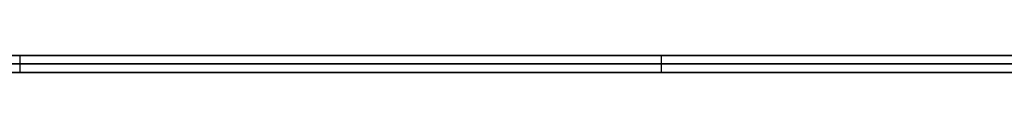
# Model space of a CAD drawing. Extents: x -3.09 to 3.09, y -0.36 to 1.94.
# Tile 132 of 168: x -0.329863 to -0.306835, y 1.8416 to 1.842. Entities that reach past the tile are written whole.
import ezdxf

# ---------------------------------------------------------------- set-up
doc = ezdxf.new("R2010")
doc.units = 0
doc.layers.get('0').update_dxf_attribs({"linetype": 'CONTINUOUS'})

# ---------------------------------------------------------------- blocks, each defined once
blk = doc.blocks.new('*U1')
at = {"extrusion": (0, 1, 0)}
for p, q in [((-3.01875, 1.842, 0.83), (3.01875, 1.842, 0.83)), ((3.01875, 1.842, -0.83), (-3.01875, 1.842, -0.83)), ((-2.92375, 1.842, -0.815), (2.92375, 1.842, -0.815)), ((2.92375, 1.842, 0.815), (-2.92375, 1.842, 0.815)), ((2.92375, 1.842, -0.7525), (-2.92375, 1.842, -0.7525)), ((-2.92375, 1.842, 0.7525), (2.92375, 1.842, 0.7525)), ((-2.45875, 1.842, -0.25), (-0.01875, 1.842, -0.25)), ((-0.01875, 1.842, 0.25), (-2.45875, 1.842, 0.25)), ((-0.298478, 1.842, -0.484704), (-0.33568, 1.842, -0.484704)), ((-2.45875, 1.8418, 0.25), (-0.01875, 1.8418, 0.25)), ((-0.01875, 1.8418, -0.25), (-2.45875, 1.8418, -0.25)), ((2.92375, 1.8416, -0.815), (-2.92375, 1.8416, -0.815)), ((-2.92375, 1.8416, 0.815), (2.92375, 1.8416, 0.815)), ((2.92375, 1.8416, -0.7525), (-2.92375, 1.8416, -0.7525)), ((-2.92375, 1.8416, 0.7525), (2.92375, 1.8416, 0.7525)), ((-0.33568, 1.8416, -0.484704), (-0.298478, 1.8416, -0.484704))]:
    blk.add_line(p, q, dxfattribs=at)
at = {"extrusion": (0, 0, -1)}
for p, q in [((-3.01875, 1.842, 0.83), (3.01875, 1.842, 0.83)), ((2.92375, 1.842, -0.7525), (-2.92375, 1.842, -0.7525)), ((2.92375, 1.842, 0.815), (-2.92375, 1.842, 0.815)), ((-0.01875, 1.842, 0.25), (-2.45875, 1.842, 0.25)), ((-0.298478, 1.842, -0.484704), (-0.33568, 1.842, -0.484704)), ((-2.45875, 1.8418, 0.25), (-0.01875, 1.8418, 0.25)), ((2.92375, 1.8416, -0.7525), (-2.92375, 1.8416, -0.7525)), ((-2.92375, 1.8416, 0.815), (2.92375, 1.8416, 0.815)), ((-0.33568, 1.8416, -0.484704), (-0.298478, 1.8416, -0.484704))]:
    blk.add_line(p, q, dxfattribs=at)
for p, q in [((3.01875, 1.842, -0.83), (-3.01875, 1.842, -0.83)), ((-2.92375, 1.842, 0.7525), (2.92375, 1.842, 0.7525)), ((-2.92375, 1.842, -0.815), (2.92375, 1.842, -0.815)), ((-2.45875, 1.842, -0.25), (-0.01875, 1.842, -0.25)), ((-0.329863, 1.842, -0.402492), (-0.329863, 1.8416, -0.402492)), ((-0.329863, 1.842, -0.402492), (-0.329863, 1.8416, -0.402492)), ((-0.314859, 1.842, -0.449645), (-0.314859, 1.8416, -0.449645)), ((-0.314859, 1.842, -0.449645), (-0.314859, 1.8416, -0.449645)), ((-0.01875, 1.8418, -0.25), (-2.45875, 1.8418, -0.25)), ((-2.92375, 1.8416, 0.7525), (2.92375, 1.8416, 0.7525)), ((2.92375, 1.8416, -0.815), (-2.92375, 1.8416, -0.815))]:
    blk.add_line(p, q)
for points in [[(-0.329936, 1.842, -0.53634), (-0.329463, 1.842, -0.536106), (-0.328993, 1.842, -0.535868), (-0.328526, 1.842, -0.535626), (-0.328062, 1.842, -0.535382), (-0.327602, 1.842, -0.535133), (-0.327145, 1.842, -0.534882), (-0.32669, 1.842, -0.534626), (-0.326239, 1.842, -0.534368), (-0.325791, 1.842, -0.534106), (-0.325347, 1.842, -0.533841), (-0.324905, 1.842, -0.533572), (-0.324467, 1.842, -0.5333), (-0.324031, 1.842, -0.533024), (-0.323599, 1.842, -0.532745), (-0.32317, 1.842, -0.532462), (-0.322744, 1.842, -0.532176), (-0.322322, 1.842, -0.531887), (-0.321902, 1.842, -0.531594), (-0.321486, 1.842, -0.531298), (-0.321073, 1.842, -0.530998), (-0.320663, 1.842, -0.530695), (-0.320256, 1.842, -0.530389), (-0.319852, 1.842, -0.530079), (-0.319451, 1.842, -0.529766), (-0.319054, 1.842, -0.529449), (-0.31866, 1.842, -0.529129), (-0.318269, 1.842, -0.528805), (-0.317881, 1.842, -0.528478), (-0.317497, 1.842, -0.528148), (-0.317116, 1.842, -0.527816), (-0.31674, 1.842, -0.52748), (-0.316367, 1.842, -0.527142), (-0.315999, 1.842, -0.526801), (-0.315634, 1.842, -0.526457), (-0.315272, 1.842, -0.526111), (-0.314915, 1.842, -0.525762), (-0.314562, 1.842, -0.525409), (-0.314212, 1.842, -0.525055), (-0.313866, 1.842, -0.524697), (-0.313524, 1.842, -0.524336), (-0.313186, 1.842, -0.523973), (-0.312851, 1.842, -0.523607), (-0.312521, 1.842, -0.523238), (-0.312194, 1.842, -0.522867), (-0.311871, 1.842, -0.522492), (-0.311552, 1.842, -0.522115), (-0.311237, 1.842, -0.521735), (-0.310926, 1.842, -0.521352), (-0.310618, 1.842, -0.520967), (-0.310314, 1.842, -0.520578), (-0.310014, 1.842, -0.520187), (-0.309718, 1.842, -0.519793), (-0.309426, 1.842, -0.519397), (-0.309138, 1.842, -0.518997), (-0.308853, 1.842, -0.518595), (-0.308572, 1.842, -0.51819), (-0.308295, 1.842, -0.517782), (-0.308022, 1.842, -0.517371), (-0.307753, 1.842, -0.516958), (-0.307487, 1.842, -0.516542), (-0.307226, 1.842, -0.516123), (-0.306968, 1.842, -0.515701), (-0.306714, 1.842, -0.515277)], [(-0.329936, 1.842, -0.53634), (-0.329463, 1.842, -0.536106), (-0.328993, 1.842, -0.535868), (-0.328526, 1.842, -0.535626), (-0.328062, 1.842, -0.535382), (-0.327602, 1.842, -0.535133), (-0.327145, 1.842, -0.534882), (-0.32669, 1.842, -0.534626), (-0.326239, 1.842, -0.534368), (-0.325791, 1.842, -0.534106), (-0.325347, 1.842, -0.533841), (-0.324905, 1.842, -0.533572), (-0.324467, 1.842, -0.5333), (-0.324031, 1.842, -0.533024), (-0.323599, 1.842, -0.532745), (-0.32317, 1.842, -0.532462), (-0.322744, 1.842, -0.532176), (-0.322322, 1.842, -0.531887), (-0.321902, 1.842, -0.531594), (-0.321486, 1.842, -0.531298), (-0.321073, 1.842, -0.530998), (-0.320663, 1.842, -0.530695), (-0.320256, 1.842, -0.530389), (-0.319852, 1.842, -0.530079), (-0.319451, 1.842, -0.529766), (-0.319054, 1.842, -0.529449), (-0.31866, 1.842, -0.529129), (-0.318269, 1.842, -0.528805), (-0.317881, 1.842, -0.528478), (-0.317497, 1.842, -0.528148), (-0.317116, 1.842, -0.527816), (-0.31674, 1.842, -0.52748), (-0.316367, 1.842, -0.527142), (-0.315999, 1.842, -0.526801), (-0.315634, 1.842, -0.526457), (-0.315272, 1.842, -0.526111), (-0.314915, 1.842, -0.525762), (-0.314562, 1.842, -0.525409), (-0.314212, 1.842, -0.525055), (-0.313866, 1.842, -0.524697), (-0.313524, 1.842, -0.524336), (-0.313186, 1.842, -0.523973), (-0.312851, 1.842, -0.523607), (-0.312521, 1.842, -0.523238), (-0.312194, 1.842, -0.522867), (-0.311871, 1.842, -0.522492), (-0.311552, 1.842, -0.522115), (-0.311237, 1.842, -0.521735), (-0.310926, 1.842, -0.521352), (-0.310618, 1.842, -0.520967), (-0.310314, 1.842, -0.520578), (-0.310014, 1.842, -0.520187), (-0.309718, 1.842, -0.519793), (-0.309426, 1.842, -0.519397), (-0.309138, 1.842, -0.518997), (-0.308853, 1.842, -0.518595), (-0.308572, 1.842, -0.51819), (-0.308295, 1.842, -0.517782), (-0.308022, 1.842, -0.517371), (-0.307753, 1.842, -0.516958), (-0.307487, 1.842, -0.516542), (-0.307226, 1.842, -0.516123), (-0.306968, 1.842, -0.515701), (-0.306714, 1.842, -0.515277)], [(-0.306813, 1.842, -0.366454), (-0.307174, 1.842, -0.366081), (-0.30754, 1.842, -0.36571), (-0.307911, 1.842, -0.365343), (-0.308285, 1.842, -0.364979), (-0.308664, 1.842, -0.364617), (-0.309047, 1.842, -0.364259), (-0.309435, 1.842, -0.363903), (-0.309827, 1.842, -0.36355), (-0.310223, 1.842, -0.3632), (-0.310624, 1.842, -0.362853), (-0.311029, 1.842, -0.362509), (-0.311438, 1.842, -0.362168), (-0.311852, 1.842, -0.36183), (-0.312269, 1.842, -0.361495), (-0.31269, 1.842, -0.361164), (-0.313114, 1.842, -0.360836), (-0.313542, 1.842, -0.360512), (-0.313973, 1.842, -0.360192), (-0.314409, 1.842, -0.359875), (-0.314847, 1.842, -0.359561), (-0.31529, 1.842, -0.359251), (-0.315736, 1.842, -0.358945), (-0.316185, 1.842, -0.358642), (-0.316638, 1.842, -0.358343), (-0.317095, 1.842, -0.358047), (-0.317555, 1.842, -0.357755), (-0.318019, 1.842, -0.357466), (-0.318487, 1.842, -0.357181), (-0.318958, 1.842, -0.3569), (-0.319432, 1.842, -0.356622), (-0.319911, 1.842, -0.356347), (-0.320392, 1.842, -0.356076), (-0.320878, 1.842, -0.355809), (-0.321367, 1.842, -0.355545), (-0.32186, 1.842, -0.355285), (-0.322356, 1.842, -0.355028), (-0.322856, 1.842, -0.354774), (-0.323359, 1.842, -0.354525), (-0.323866, 1.842, -0.354279), (-0.324377, 1.842, -0.354036), (-0.324891, 1.842, -0.353797), (-0.325409, 1.842, -0.353561), (-0.32593, 1.842, -0.353329), (-0.326455, 1.842, -0.353101), (-0.326983, 1.842, -0.352876), (-0.327516, 1.842, -0.352655), (-0.328051, 1.842, -0.352437), (-0.328591, 1.842, -0.352223), (-0.329133, 1.842, -0.352012), (-0.32968, 1.842, -0.351805), (-0.33023, 1.842, -0.351601)], [(-0.306813, 1.842, -0.366454), (-0.307174, 1.842, -0.366081), (-0.30754, 1.842, -0.36571), (-0.307911, 1.842, -0.365343), (-0.308285, 1.842, -0.364979), (-0.308664, 1.842, -0.364617), (-0.309047, 1.842, -0.364259), (-0.309435, 1.842, -0.363903), (-0.309827, 1.842, -0.36355), (-0.310223, 1.842, -0.3632), (-0.310624, 1.842, -0.362853), (-0.311029, 1.842, -0.362509), (-0.311438, 1.842, -0.362168), (-0.311852, 1.842, -0.36183), (-0.312269, 1.842, -0.361495), (-0.31269, 1.842, -0.361164), (-0.313114, 1.842, -0.360836), (-0.313542, 1.842, -0.360512), (-0.313973, 1.842, -0.360192), (-0.314409, 1.842, -0.359875), (-0.314847, 1.842, -0.359561), (-0.31529, 1.842, -0.359251), (-0.315736, 1.842, -0.358945), (-0.316185, 1.842, -0.358642), (-0.316638, 1.842, -0.358343), (-0.317095, 1.842, -0.358047), (-0.317555, 1.842, -0.357755), (-0.318019, 1.842, -0.357466), (-0.318487, 1.842, -0.357181), (-0.318958, 1.842, -0.3569), (-0.319432, 1.842, -0.356622), (-0.319911, 1.842, -0.356347), (-0.320392, 1.842, -0.356076), (-0.320878, 1.842, -0.355809), (-0.321367, 1.842, -0.355545), (-0.32186, 1.842, -0.355285), (-0.322356, 1.842, -0.355028), (-0.322856, 1.842, -0.354774), (-0.323359, 1.842, -0.354525), (-0.323866, 1.842, -0.354279), (-0.324377, 1.842, -0.354036), (-0.324891, 1.842, -0.353797), (-0.325409, 1.842, -0.353561), (-0.32593, 1.842, -0.353329), (-0.326455, 1.842, -0.353101), (-0.326983, 1.842, -0.352876), (-0.327516, 1.842, -0.352655), (-0.328051, 1.842, -0.352437), (-0.328591, 1.842, -0.352223), (-0.329133, 1.842, -0.352012), (-0.32968, 1.842, -0.351805), (-0.33023, 1.842, -0.351601)], [(-0.33003, 1.842, -0.456183), (-0.329849, 1.842, -0.45612), (-0.329668, 1.842, -0.456058), (-0.329488, 1.842, -0.455995), (-0.329308, 1.842, -0.455932), (-0.329129, 1.842, -0.455869), (-0.32895, 1.842, -0.455806), (-0.328772, 1.842, -0.455743), (-0.328594, 1.842, -0.45568), (-0.328417, 1.842, -0.455616), (-0.32824, 1.842, -0.455552), (-0.328064, 1.842, -0.455489), (-0.327888, 1.842, -0.455425), (-0.327713, 1.842, -0.455361), (-0.327538, 1.842, -0.455297), (-0.327364, 1.842, -0.455233), (-0.32719, 1.842, -0.455169), (-0.327016, 1.842, -0.455104), (-0.326844, 1.842, -0.45504), (-0.326671, 1.842, -0.454975), (-0.326499, 1.842, -0.45491), (-0.326328, 1.842, -0.454845), (-0.326157, 1.842, -0.45478), (-0.325987, 1.842, -0.454715), (-0.325817, 1.842, -0.45465), (-0.325647, 1.842, -0.454585), (-0.325478, 1.842, -0.454519), (-0.32531, 1.842, -0.454454), (-0.325142, 1.842, -0.454388), (-0.324974, 1.842, -0.454322), (-0.324807, 1.842, -0.454256), (-0.324641, 1.842, -0.45419), (-0.324474, 1.842, -0.454124), (-0.324309, 1.842, -0.454058), (-0.324144, 1.842, -0.453991), (-0.323979, 1.842, -0.453925), (-0.323815, 1.842, -0.453858), (-0.323652, 1.842, -0.453791), (-0.323488, 1.842, -0.453725), (-0.323326, 1.842, -0.453658), (-0.323164, 1.842, -0.45359), (-0.323002, 1.842, -0.453523), (-0.322841, 1.842, -0.453456), (-0.32268, 1.842, -0.453388), (-0.32252, 1.842, -0.453321), (-0.32236, 1.842, -0.453253), (-0.322201, 1.842, -0.453185), (-0.322042, 1.842, -0.453117), (-0.321884, 1.842, -0.453049), (-0.321726, 1.842, -0.452981), (-0.321569, 1.842, -0.452913), (-0.321412, 1.842, -0.452845), (-0.321256, 1.842, -0.452776), (-0.3211, 1.842, -0.452707), (-0.320944, 1.842, -0.452639), (-0.32079, 1.842, -0.45257), (-0.320635, 1.842, -0.452501), (-0.320481, 1.842, -0.452432), (-0.320328, 1.842, -0.452363), (-0.320175, 1.842, -0.452293), (-0.320023, 1.842, -0.452224), (-0.319871, 1.842, -0.452154), (-0.319719, 1.842, -0.452085), (-0.319568, 1.842, -0.452015), (-0.319418, 1.842, -0.451945), (-0.319268, 1.842, -0.451875), (-0.319118, 1.842, -0.451805), (-0.318969, 1.842, -0.451734), (-0.318821, 1.842, -0.451664), (-0.318673, 1.842, -0.451593), (-0.318525, 1.842, -0.451523), (-0.318378, 1.842, -0.451452), (-0.318231, 1.842, -0.451381), (-0.318085, 1.842, -0.45131), (-0.31794, 1.842, -0.451239), (-0.317795, 1.842, -0.451168), (-0.31765, 1.842, -0.451097), (-0.317506, 1.842, -0.451025), (-0.317362, 1.842, -0.450954), (-0.317219, 1.842, -0.450882), (-0.317076, 1.842, -0.45081), (-0.316934, 1.842, -0.450738), (-0.316792, 1.842, -0.450666), (-0.316651, 1.842, -0.450594), (-0.31651, 1.842, -0.450522), (-0.31637, 1.842, -0.450449), (-0.31623, 1.842, -0.450377), (-0.316091, 1.842, -0.450304), (-0.315952, 1.842, -0.450231), (-0.315814, 1.842, -0.450159), (-0.315676, 1.842, -0.450086), (-0.315539, 1.842, -0.450012), (-0.315402, 1.842, -0.449939), (-0.315266, 1.842, -0.449866), (-0.31513, 1.842, -0.449792), (-0.314994, 1.842, -0.449719), (-0.314859, 1.842, -0.449645)], [(-0.33003, 1.842, -0.456183), (-0.329849, 1.842, -0.45612), (-0.329668, 1.842, -0.456058), (-0.329488, 1.842, -0.455995), (-0.329308, 1.842, -0.455932), (-0.329129, 1.842, -0.455869), (-0.32895, 1.842, -0.455806), (-0.328772, 1.842, -0.455743), (-0.328594, 1.842, -0.45568), (-0.328417, 1.842, -0.455616), (-0.32824, 1.842, -0.455552), (-0.328064, 1.842, -0.455489), (-0.327888, 1.842, -0.455425), (-0.327713, 1.842, -0.455361), (-0.327538, 1.842, -0.455297), (-0.327364, 1.842, -0.455233), (-0.32719, 1.842, -0.455169), (-0.327016, 1.842, -0.455104), (-0.326844, 1.842, -0.45504), (-0.326671, 1.842, -0.454975), (-0.326499, 1.842, -0.45491), (-0.326328, 1.842, -0.454845), (-0.326157, 1.842, -0.45478), (-0.325987, 1.842, -0.454715), (-0.325817, 1.842, -0.45465), (-0.325647, 1.842, -0.454585), (-0.325478, 1.842, -0.454519), (-0.32531, 1.842, -0.454454), (-0.325142, 1.842, -0.454388), (-0.324974, 1.842, -0.454322), (-0.324807, 1.842, -0.454256), (-0.324641, 1.842, -0.45419), (-0.324474, 1.842, -0.454124), (-0.324309, 1.842, -0.454058), (-0.324144, 1.842, -0.453991), (-0.323979, 1.842, -0.453925), (-0.323815, 1.842, -0.453858), (-0.323652, 1.842, -0.453791), (-0.323488, 1.842, -0.453725), (-0.323326, 1.842, -0.453658), (-0.323164, 1.842, -0.45359), (-0.323002, 1.842, -0.453523), (-0.322841, 1.842, -0.453456), (-0.32268, 1.842, -0.453388), (-0.32252, 1.842, -0.453321), (-0.32236, 1.842, -0.453253), (-0.322201, 1.842, -0.453185), (-0.322042, 1.842, -0.453117), (-0.321884, 1.842, -0.453049), (-0.321726, 1.842, -0.452981), (-0.321569, 1.842, -0.452913), (-0.321412, 1.842, -0.452845), (-0.321256, 1.842, -0.452776), (-0.3211, 1.842, -0.452707), (-0.320944, 1.842, -0.452639), (-0.32079, 1.842, -0.45257), (-0.320635, 1.842, -0.452501), (-0.320481, 1.842, -0.452432), (-0.320328, 1.842, -0.452363), (-0.320175, 1.842, -0.452293), (-0.320023, 1.842, -0.452224), (-0.319871, 1.842, -0.452154), (-0.319719, 1.842, -0.452085), (-0.319568, 1.842, -0.452015), (-0.319418, 1.842, -0.451945), (-0.319268, 1.842, -0.451875), (-0.319118, 1.842, -0.451805), (-0.318969, 1.842, -0.451734), (-0.318821, 1.842, -0.451664), (-0.318673, 1.842, -0.451593), (-0.318525, 1.842, -0.451523), (-0.318378, 1.842, -0.451452), (-0.318231, 1.842, -0.451381), (-0.318085, 1.842, -0.45131), (-0.31794, 1.842, -0.451239), (-0.317795, 1.842, -0.451168), (-0.31765, 1.842, -0.451097), (-0.317506, 1.842, -0.451025), (-0.317362, 1.842, -0.450954), (-0.317219, 1.842, -0.450882), (-0.317076, 1.842, -0.45081), (-0.316934, 1.842, -0.450738), (-0.316792, 1.842, -0.450666), (-0.316651, 1.842, -0.450594), (-0.31651, 1.842, -0.450522), (-0.31637, 1.842, -0.450449), (-0.31623, 1.842, -0.450377), (-0.316091, 1.842, -0.450304), (-0.315952, 1.842, -0.450231), (-0.315814, 1.842, -0.450159), (-0.315676, 1.842, -0.450086), (-0.315539, 1.842, -0.450012), (-0.315402, 1.842, -0.449939), (-0.315266, 1.842, -0.449866), (-0.31513, 1.842, -0.449792), (-0.314994, 1.842, -0.449719), (-0.314859, 1.842, -0.449645)], [(-0.314859, 1.842, -0.449645), (-0.31462, 1.842, -0.44951), (-0.314381, 1.842, -0.449374), (-0.314144, 1.842, -0.449237), (-0.313908, 1.842, -0.449099), (-0.313673, 1.842, -0.448961), (-0.313439, 1.842, -0.448821), (-0.313207, 1.842, -0.448681), (-0.312976, 1.842, -0.448539), (-0.312746, 1.842, -0.448397), (-0.312518, 1.842, -0.448254), (-0.31229, 1.842, -0.44811), (-0.312064, 1.842, -0.447965), (-0.31184, 1.842, -0.447819), (-0.311616, 1.842, -0.447673), (-0.311394, 1.842, -0.447525), (-0.311173, 1.842, -0.447377), (-0.310953, 1.842, -0.447227), (-0.310735, 1.842, -0.447077), (-0.310518, 1.842, -0.446926), (-0.310302, 1.842, -0.446774), (-0.310087, 1.842, -0.446621), (-0.309874, 1.842, -0.446467), (-0.309662, 1.842, -0.446313), (-0.309451, 1.842, -0.446157), (-0.309241, 1.842, -0.446001), (-0.309033, 1.842, -0.445843), (-0.308826, 1.842, -0.445685), (-0.30862, 1.842, -0.445526), (-0.308415, 1.842, -0.445366), (-0.308212, 1.842, -0.445205), (-0.30801, 1.842, -0.445043), (-0.307809, 1.842, -0.444881), (-0.30761, 1.842, -0.444717), (-0.307411, 1.842, -0.444553), (-0.307214, 1.842, -0.444387), (-0.307019, 1.842, -0.444221), (-0.306824, 1.842, -0.444054)], [(-0.314859, 1.842, -0.449645), (-0.31462, 1.842, -0.44951), (-0.314381, 1.842, -0.449374), (-0.314144, 1.842, -0.449237), (-0.313908, 1.842, -0.449099), (-0.313673, 1.842, -0.448961), (-0.313439, 1.842, -0.448821), (-0.313207, 1.842, -0.448681), (-0.312976, 1.842, -0.448539), (-0.312746, 1.842, -0.448397), (-0.312518, 1.842, -0.448254), (-0.31229, 1.842, -0.44811), (-0.312064, 1.842, -0.447965), (-0.31184, 1.842, -0.447819), (-0.311616, 1.842, -0.447673), (-0.311394, 1.842, -0.447525), (-0.311173, 1.842, -0.447377), (-0.310953, 1.842, -0.447227), (-0.310735, 1.842, -0.447077), (-0.310518, 1.842, -0.446926), (-0.310302, 1.842, -0.446774), (-0.310087, 1.842, -0.446621), (-0.309874, 1.842, -0.446467), (-0.309662, 1.842, -0.446313), (-0.309451, 1.842, -0.446157), (-0.309241, 1.842, -0.446001), (-0.309033, 1.842, -0.445843), (-0.308826, 1.842, -0.445685), (-0.30862, 1.842, -0.445526), (-0.308415, 1.842, -0.445366), (-0.308212, 1.842, -0.445205), (-0.30801, 1.842, -0.445043), (-0.307809, 1.842, -0.444881), (-0.30761, 1.842, -0.444717), (-0.307411, 1.842, -0.444553), (-0.307214, 1.842, -0.444387), (-0.307019, 1.842, -0.444221), (-0.306824, 1.842, -0.444054)], [(-0.306754, 1.8416, -0.515344), (-0.307138, 1.8416, -0.51598), (-0.307531, 1.8416, -0.516611), (-0.307933, 1.8416, -0.517235), (-0.308343, 1.8416, -0.517853), (-0.308762, 1.8416, -0.518465), (-0.30919, 1.8416, -0.51907), (-0.309626, 1.8416, -0.519669), (-0.310071, 1.8416, -0.520261), (-0.310524, 1.8416, -0.520848), (-0.310987, 1.8416, -0.521428), (-0.311458, 1.8416, -0.522002), (-0.311937, 1.8416, -0.522569), (-0.312425, 1.8416, -0.52313), (-0.312922, 1.8416, -0.523685), (-0.313428, 1.8416, -0.524234), (-0.313942, 1.8416, -0.524776), (-0.314465, 1.8416, -0.525312), (-0.314996, 1.8416, -0.525842), (-0.315536, 1.8416, -0.526365), (-0.316085, 1.8416, -0.526882), (-0.316643, 1.8416, -0.527393), (-0.317209, 1.8416, -0.527897), (-0.317784, 1.8416, -0.528395), (-0.318367, 1.8416, -0.528887), (-0.318958, 1.8416, -0.529371), (-0.319555, 1.8416, -0.529847), (-0.32016, 1.8416, -0.530316), (-0.320772, 1.8416, -0.530777), (-0.321391, 1.8416, -0.53123), (-0.322018, 1.8416, -0.531675), (-0.322651, 1.8416, -0.532113), (-0.323291, 1.8416, -0.532543), (-0.323939, 1.8416, -0.532965), (-0.324594, 1.8416, -0.533379), (-0.325256, 1.8416, -0.533786), (-0.325925, 1.8416, -0.534185), (-0.326601, 1.8416, -0.534576), (-0.327285, 1.8416, -0.534959), (-0.327975, 1.8416, -0.535335), (-0.328673, 1.8416, -0.535703), (-0.329378, 1.8416, -0.536063), (-0.33009, 1.8416, -0.536415)], [(-0.306754, 1.8416, -0.515344), (-0.307138, 1.8416, -0.51598), (-0.307531, 1.8416, -0.516611), (-0.307933, 1.8416, -0.517235), (-0.308343, 1.8416, -0.517853), (-0.308762, 1.8416, -0.518465), (-0.30919, 1.8416, -0.51907), (-0.309626, 1.8416, -0.519669), (-0.310071, 1.8416, -0.520261), (-0.310524, 1.8416, -0.520848), (-0.310987, 1.8416, -0.521428), (-0.311458, 1.8416, -0.522002), (-0.311937, 1.8416, -0.522569), (-0.312425, 1.8416, -0.52313), (-0.312922, 1.8416, -0.523685), (-0.313428, 1.8416, -0.524234), (-0.313942, 1.8416, -0.524776), (-0.314465, 1.8416, -0.525312), (-0.314996, 1.8416, -0.525842), (-0.315536, 1.8416, -0.526365), (-0.316085, 1.8416, -0.526882), (-0.316643, 1.8416, -0.527393), (-0.317209, 1.8416, -0.527897), (-0.317784, 1.8416, -0.528395), (-0.318367, 1.8416, -0.528887), (-0.318958, 1.8416, -0.529371), (-0.319555, 1.8416, -0.529847), (-0.32016, 1.8416, -0.530316), (-0.320772, 1.8416, -0.530777), (-0.321391, 1.8416, -0.53123), (-0.322018, 1.8416, -0.531675), (-0.322651, 1.8416, -0.532113), (-0.323291, 1.8416, -0.532543), (-0.323939, 1.8416, -0.532965), (-0.324594, 1.8416, -0.533379), (-0.325256, 1.8416, -0.533786), (-0.325925, 1.8416, -0.534185), (-0.326601, 1.8416, -0.534576), (-0.327285, 1.8416, -0.534959), (-0.327975, 1.8416, -0.535335), (-0.328673, 1.8416, -0.535703), (-0.329378, 1.8416, -0.536063), (-0.33009, 1.8416, -0.536415)], [(-0.330148, 1.8416, -0.351631), (-0.329322, 1.8416, -0.35194), (-0.328505, 1.8416, -0.352256), (-0.327697, 1.8416, -0.352581), (-0.326896, 1.8416, -0.352913), (-0.326103, 1.8416, -0.353253), (-0.325319, 1.8416, -0.353602), (-0.324542, 1.8416, -0.353958), (-0.323774, 1.8416, -0.354323), (-0.323014, 1.8416, -0.354695), (-0.322262, 1.8416, -0.355076), (-0.321518, 1.8416, -0.355465), (-0.320782, 1.8416, -0.355861), (-0.320054, 1.8416, -0.356266), (-0.319335, 1.8416, -0.356678), (-0.318623, 1.8416, -0.357099), (-0.31792, 1.8416, -0.357527), (-0.317225, 1.8416, -0.357964), (-0.316538, 1.8416, -0.358409), (-0.315859, 1.8416, -0.358861), (-0.315188, 1.8416, -0.359322), (-0.314526, 1.8416, -0.359791), (-0.313871, 1.8416, -0.360267), (-0.313225, 1.8416, -0.360752), (-0.312587, 1.8416, -0.361245), (-0.311956, 1.8416, -0.361745), (-0.311335, 1.8416, -0.362254), (-0.310722, 1.8416, -0.362769), (-0.31012, 1.8416, -0.363291), (-0.309527, 1.8416, -0.363819), (-0.308944, 1.8416, -0.364354), (-0.308371, 1.8416, -0.364896), (-0.307808, 1.8416, -0.365444), (-0.307255, 1.8416, -0.365999), (-0.306711, 1.8416, -0.36656)], [(-0.330148, 1.8416, -0.351631), (-0.329322, 1.8416, -0.35194), (-0.328505, 1.8416, -0.352256), (-0.327697, 1.8416, -0.352581), (-0.326896, 1.8416, -0.352913), (-0.326103, 1.8416, -0.353253), (-0.325319, 1.8416, -0.353602), (-0.324542, 1.8416, -0.353958), (-0.323774, 1.8416, -0.354323), (-0.323014, 1.8416, -0.354695), (-0.322262, 1.8416, -0.355076), (-0.321518, 1.8416, -0.355465), (-0.320782, 1.8416, -0.355861), (-0.320054, 1.8416, -0.356266), (-0.319335, 1.8416, -0.356678), (-0.318623, 1.8416, -0.357099), (-0.31792, 1.8416, -0.357527), (-0.317225, 1.8416, -0.357964), (-0.316538, 1.8416, -0.358409), (-0.315859, 1.8416, -0.358861), (-0.315188, 1.8416, -0.359322), (-0.314526, 1.8416, -0.359791), (-0.313871, 1.8416, -0.360267), (-0.313225, 1.8416, -0.360752), (-0.312587, 1.8416, -0.361245), (-0.311956, 1.8416, -0.361745), (-0.311335, 1.8416, -0.362254), (-0.310722, 1.8416, -0.362769), (-0.31012, 1.8416, -0.363291), (-0.309527, 1.8416, -0.363819), (-0.308944, 1.8416, -0.364354), (-0.308371, 1.8416, -0.364896), (-0.307808, 1.8416, -0.365444), (-0.307255, 1.8416, -0.365999), (-0.306711, 1.8416, -0.36656)], [(-0.314859, 1.8416, -0.449645), (-0.315062, 1.8416, -0.449756), (-0.315267, 1.8416, -0.449866), (-0.315472, 1.8416, -0.449977), (-0.315678, 1.8416, -0.450087), (-0.315886, 1.8416, -0.450196), (-0.316094, 1.8416, -0.450306), (-0.316304, 1.8416, -0.450415), (-0.316515, 1.8416, -0.450524), (-0.316727, 1.8416, -0.450633), (-0.31694, 1.8416, -0.450741), (-0.317154, 1.8416, -0.450849), (-0.317369, 1.8416, -0.450957), (-0.317585, 1.8416, -0.451064), (-0.317803, 1.8416, -0.451172), (-0.318021, 1.8416, -0.451279), (-0.318241, 1.8416, -0.451386), (-0.318461, 1.8416, -0.451492), (-0.318683, 1.8416, -0.451598), (-0.318906, 1.8416, -0.451704), (-0.31913, 1.8416, -0.45181), (-0.319355, 1.8416, -0.451916), (-0.319581, 1.8416, -0.452021), (-0.319809, 1.8416, -0.452126), (-0.320037, 1.8416, -0.45223), (-0.320266, 1.8416, -0.452335), (-0.320497, 1.8416, -0.452439), (-0.320729, 1.8416, -0.452543), (-0.320961, 1.8416, -0.452646), (-0.321195, 1.8416, -0.45275), (-0.32143, 1.8416, -0.452853), (-0.321666, 1.8416, -0.452955), (-0.321904, 1.8416, -0.453058), (-0.322142, 1.8416, -0.45316), (-0.322381, 1.8416, -0.453262), (-0.322622, 1.8416, -0.453364), (-0.322864, 1.8416, -0.453465), (-0.323106, 1.8416, -0.453567), (-0.32335, 1.8416, -0.453668), (-0.323595, 1.8416, -0.453768), (-0.323841, 1.8416, -0.453869), (-0.324088, 1.8416, -0.453969), (-0.324336, 1.8416, -0.454069), (-0.324586, 1.8416, -0.454168), (-0.324836, 1.8416, -0.454268), (-0.325088, 1.8416, -0.454367), (-0.32534, 1.8416, -0.454466), (-0.325594, 1.8416, -0.454564), (-0.325849, 1.8416, -0.454662), (-0.326105, 1.8416, -0.45476), (-0.326362, 1.8416, -0.454858), (-0.32662, 1.8416, -0.454956), (-0.326879, 1.8416, -0.455053), (-0.327139, 1.8416, -0.45515), (-0.327401, 1.8416, -0.455246), (-0.327663, 1.8416, -0.455343), (-0.327927, 1.8416, -0.455439), (-0.328192, 1.8416, -0.455535), (-0.328457, 1.8416, -0.455631), (-0.328724, 1.8416, -0.455726), (-0.328992, 1.8416, -0.455821), (-0.329262, 1.8416, -0.455916), (-0.329532, 1.8416, -0.45601), (-0.329803, 1.8416, -0.456105), (-0.330076, 1.8416, -0.456199)], [(-0.314859, 1.8416, -0.449645), (-0.315062, 1.8416, -0.449756), (-0.315267, 1.8416, -0.449866), (-0.315472, 1.8416, -0.449977), (-0.315678, 1.8416, -0.450087), (-0.315886, 1.8416, -0.450196), (-0.316094, 1.8416, -0.450306), (-0.316304, 1.8416, -0.450415), (-0.316515, 1.8416, -0.450524), (-0.316727, 1.8416, -0.450633), (-0.31694, 1.8416, -0.450741), (-0.317154, 1.8416, -0.450849), (-0.317369, 1.8416, -0.450957), (-0.317585, 1.8416, -0.451064), (-0.317803, 1.8416, -0.451172), (-0.318021, 1.8416, -0.451279), (-0.318241, 1.8416, -0.451386), (-0.318461, 1.8416, -0.451492), (-0.318683, 1.8416, -0.451598), (-0.318906, 1.8416, -0.451704), (-0.31913, 1.8416, -0.45181), (-0.319355, 1.8416, -0.451916), (-0.319581, 1.8416, -0.452021), (-0.319809, 1.8416, -0.452126), (-0.320037, 1.8416, -0.45223), (-0.320266, 1.8416, -0.452335), (-0.320497, 1.8416, -0.452439), (-0.320729, 1.8416, -0.452543), (-0.320961, 1.8416, -0.452646), (-0.321195, 1.8416, -0.45275), (-0.32143, 1.8416, -0.452853), (-0.321666, 1.8416, -0.452955), (-0.321904, 1.8416, -0.453058), (-0.322142, 1.8416, -0.45316), (-0.322381, 1.8416, -0.453262), (-0.322622, 1.8416, -0.453364), (-0.322864, 1.8416, -0.453465), (-0.323106, 1.8416, -0.453567), (-0.32335, 1.8416, -0.453668), (-0.323595, 1.8416, -0.453768), (-0.323841, 1.8416, -0.453869), (-0.324088, 1.8416, -0.453969), (-0.324336, 1.8416, -0.454069), (-0.324586, 1.8416, -0.454168), (-0.324836, 1.8416, -0.454268), (-0.325088, 1.8416, -0.454367), (-0.32534, 1.8416, -0.454466), (-0.325594, 1.8416, -0.454564), (-0.325849, 1.8416, -0.454662), (-0.326105, 1.8416, -0.45476), (-0.326362, 1.8416, -0.454858), (-0.32662, 1.8416, -0.454956), (-0.326879, 1.8416, -0.455053), (-0.327139, 1.8416, -0.45515), (-0.327401, 1.8416, -0.455246), (-0.327663, 1.8416, -0.455343), (-0.327927, 1.8416, -0.455439), (-0.328192, 1.8416, -0.455535), (-0.328457, 1.8416, -0.455631), (-0.328724, 1.8416, -0.455726), (-0.328992, 1.8416, -0.455821), (-0.329262, 1.8416, -0.455916), (-0.329532, 1.8416, -0.45601), (-0.329803, 1.8416, -0.456105), (-0.330076, 1.8416, -0.456199)], [(-0.306708, 1.8416, -0.443953), (-0.307, 1.8416, -0.444205), (-0.307295, 1.8416, -0.444455), (-0.307592, 1.8416, -0.444703), (-0.307893, 1.8416, -0.444949), (-0.308196, 1.8416, -0.445192), (-0.308502, 1.8416, -0.445434), (-0.308811, 1.8416, -0.445674), (-0.309123, 1.8416, -0.445912), (-0.309438, 1.8416, -0.446147), (-0.309755, 1.8416, -0.446381), (-0.310075, 1.8416, -0.446613), (-0.310399, 1.8416, -0.446842), (-0.310725, 1.8416, -0.44707), (-0.311054, 1.8416, -0.447296), (-0.311385, 1.8416, -0.447519), (-0.31172, 1.8416, -0.447741), (-0.312057, 1.8416, -0.447961), (-0.312398, 1.8416, -0.448178), (-0.312741, 1.8416, -0.448394), (-0.313087, 1.8416, -0.448607), (-0.313436, 1.8416, -0.448819), (-0.313787, 1.8416, -0.449029), (-0.314142, 1.8416, -0.449236), (-0.314499, 1.8416, -0.449442), (-0.314859, 1.8416, -0.449645)], [(-0.306708, 1.8416, -0.443953), (-0.307, 1.8416, -0.444205), (-0.307295, 1.8416, -0.444455), (-0.307592, 1.8416, -0.444703), (-0.307893, 1.8416, -0.444949), (-0.308196, 1.8416, -0.445192), (-0.308502, 1.8416, -0.445434), (-0.308811, 1.8416, -0.445674), (-0.309123, 1.8416, -0.445912), (-0.309438, 1.8416, -0.446147), (-0.309755, 1.8416, -0.446381), (-0.310075, 1.8416, -0.446613), (-0.310399, 1.8416, -0.446842), (-0.310725, 1.8416, -0.44707), (-0.311054, 1.8416, -0.447296), (-0.311385, 1.8416, -0.447519), (-0.31172, 1.8416, -0.447741), (-0.312057, 1.8416, -0.447961), (-0.312398, 1.8416, -0.448178), (-0.312741, 1.8416, -0.448394), (-0.313087, 1.8416, -0.448607), (-0.313436, 1.8416, -0.448819), (-0.313787, 1.8416, -0.449029), (-0.314142, 1.8416, -0.449236), (-0.314499, 1.8416, -0.449442), (-0.314859, 1.8416, -0.449645)]]:
    blk.add_polyline3d(points)

msp = doc.modelspace()

# ---------------------------------------------------------------- block references
msp.add_blockref('*U1', (0, 0))

doc.saveas('drawing.dxf')
